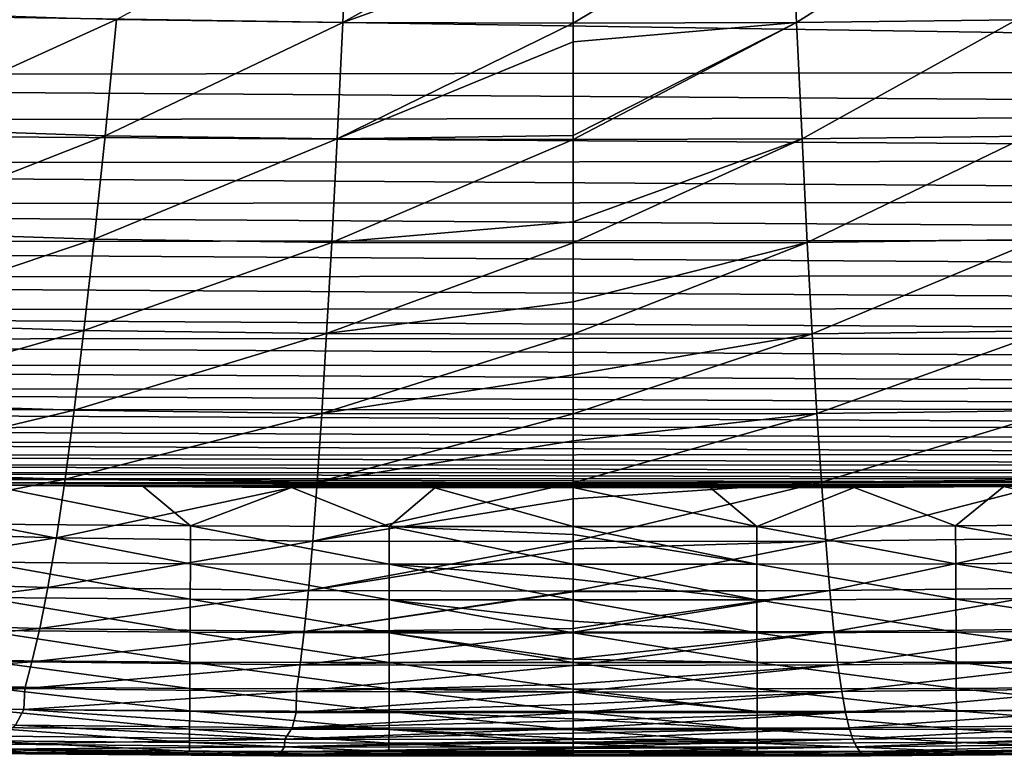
# Model space of a CAD drawing. Header units: metres. Extents: x -36 to 82, y -104 to 104.
# Tile 19 of 245: x -2.07 to 1.61, y -104.45 to -101.69. Entities that reach past the tile are written whole.
import ezdxf

# ---------------------------------------------------------------- set-up
doc = ezdxf.new("R2010")
doc.units = ezdxf.units.M
doc.layers.add('solid_FIT-SHOWER-153_SW0001', color=7, linetype='CONTINUOUS')

msp = doc.modelspace()

# ---------------------------------------------------------------- linework, layer by layer
at = {"layer": 'solid_FIT-SHOWER-153_SW0001'}
for points in [[(-0.838365, -101.215523, -16.269148), (-0.861213, -101.700706, -15.784811), (-1.708898, -101.689301, -15.787334)], [(-0.838365, -101.215523, -16.269148), (0.00001, -101.219521, -16.266888), (-0.861213, -101.700706, -15.784811)], [(0.00001, -101.219521, -16.266888), (0.00001, -101.392021, -16.106647), (-0.861213, -101.700706, -15.784811)], [(0.813884, -101.215683, -16.269104), (0.000009, -101.702614, -15.784487), (0.00001, -101.392021, -16.106647)], [(0.813884, -101.215683, -16.269104), (0.836062, -101.700867, -15.784764), (0.000009, -101.702614, -15.784487)], [(0.813884, -101.215683, -16.269104), (1.615324, -101.205383, -16.271351), (0.836062, -101.700867, -15.784764)], [(1.615324, -101.205383, -16.271351), (1.659486, -101.690361, -15.787118), (0.836062, -101.700867, -15.784764)], [(0.00001, -101.392021, -16.106647), (0.000009, -101.702614, -15.784487), (-0.861213, -101.700706, -15.784811)], [(-11.216462, -101.541397, 16.90811), (10.734815, -101.876396, 16.90811), (11.26066, -101.507156, 16.90811)], [(-11.216462, -101.541397, 16.90811), (-10.68892, -101.904793, 16.90811), (10.734815, -101.876396, 16.90811)], [(-2.538899, -101.661667, -15.792293), (-1.708898, -101.689301, -15.787334), (-2.602985, -102.096252, -15.249377)], [(-1.708898, -101.689301, -15.787334), (-1.751767, -102.124413, -15.244292), (-2.602985, -102.096252, -15.249377)], [(-1.708898, -101.689301, -15.787334), (-0.861213, -101.700706, -15.784811), (-1.751767, -102.124413, -15.244292)], [(-0.861213, -101.700706, -15.784811), (-0.88274, -102.135971, -15.241679), (-1.751767, -102.124413, -15.244292)], [(-0.861213, -101.700706, -15.784811), (0.000009, -101.702614, -15.784487), (-0.88274, -102.135971, -15.241679)], [(0.000009, -101.702614, -15.784487), (0.000008, -101.772507, -15.705195), (-0.88274, -102.135971, -15.241679)], [(0.836062, -101.700867, -15.784764), (0.000007, -102.138062, -15.241178), (0.000007, -102.123146, -15.261921)], [(0.836062, -101.700867, -15.784764), (0.856959, -102.136139, -15.241631), (0.000007, -102.138062, -15.241178)], [(0.836062, -101.700867, -15.784764), (0.000007, -102.123146, -15.261921), (0.000008, -101.772507, -15.705195)], [(0.836062, -101.700867, -15.784764), (0.000008, -101.772507, -15.705195), (0.000009, -101.702614, -15.784487)], [(0.836062, -101.700867, -15.784764), (1.659486, -101.690361, -15.787118), (0.856959, -102.136139, -15.241631)], [(1.659486, -101.690361, -15.787118), (1.701101, -102.125488, -15.244068), (0.856959, -102.136139, -15.241631)], [(0.000008, -101.772507, -15.705195), (0.000007, -102.123146, -15.261921), (-0.88274, -102.135971, -15.241679)], [(-10.68892, -101.904793, 16.90811), (10.443959, -102.047348, 16.90811), (10.734815, -101.876396, 16.90811)], [(-10.68892, -101.904793, 16.90811), (-10.397495, -102.072968, 16.90811), (10.443959, -102.047348, 16.90811)], [(-10.397495, -102.072968, 16.90811), (10.131131, -102.210541, 16.90811), (10.443959, -102.047348, 16.90811)], [(-10.397495, -102.072968, 16.90811), (-10.084416, -102.233337, 16.90811), (10.131131, -102.210541, 16.90811)], [(-2.602985, -102.096252, -15.249377), (-1.751767, -102.124413, -15.244292), (-2.663424, -102.483147, -14.643425)], [(-1.751767, -102.124413, -15.244292), (-1.792201, -102.511681, -14.638274), (-2.663424, -102.483147, -14.643425)], [(-1.751767, -102.124413, -15.244292), (-0.88274, -102.135971, -15.241679), (-1.792201, -102.511681, -14.638274)], [(-0.88274, -102.135971, -15.241679), (-0.903049, -102.523323, -14.635598), (-1.792201, -102.511681, -14.638274)], [(-0.88274, -102.135971, -15.241679), (0.000007, -102.138062, -15.241178), (-0.903049, -102.523323, -14.635598)], [(0.000007, -102.138062, -15.241178), (0.000006, -102.446556, -14.770114), (-0.903049, -102.523323, -14.635598)], [(0.000007, -102.123146, -15.261921), (0.000007, -102.138062, -15.241178), (-0.88274, -102.135971, -15.241679)], [(0.856959, -102.136139, -15.241631), (0.000006, -102.524925, -14.635963), (0.000006, -102.446556, -14.770114)], [(0.856959, -102.136139, -15.241631), (0.876673, -102.523491, -14.635547), (0.000006, -102.524925, -14.635963)], [(0.856959, -102.136139, -15.241631), (0.000006, -102.446556, -14.770114), (0.000007, -102.138062, -15.241178)], [(0.856959, -102.136139, -15.241631), (1.701101, -102.125488, -15.244068), (0.876673, -102.523491, -14.635547)], [(1.701101, -102.125488, -15.244068), (1.740356, -102.512764, -14.638046), (0.876673, -102.523491, -14.635547)], [(-10.084416, -102.233337, 16.90811), (9.797663, -102.365036, 16.90811), (10.131131, -102.210541, 16.90811)], [(-10.084416, -102.233337, 16.90811), (-9.750984, -102.385048, 16.90811), (9.797663, -102.365036, 16.90811)], [(-9.750984, -102.385048, 16.90811), (9.441495, -102.509254, 16.90811), (9.797663, -102.365036, 16.90811)], [(-9.750984, -102.385048, 16.90811), (-9.39534, -102.526588, 16.90811), (9.441495, -102.509254, 16.90811)], [(0.000006, -102.446556, -14.770114), (0.000006, -102.524925, -14.635963), (-0.903049, -102.523323, -14.635598)], [(-9.39534, -102.526588, 16.90811), (9.061759, -102.643005, 16.90811), (9.441495, -102.509254, 16.90811)], [(-2.663424, -102.483147, -14.643425), (-1.792201, -102.511681, -14.638274), (-2.72049, -102.824539, -13.970304)], [(-1.792201, -102.511681, -14.638274), (-1.830404, -102.853317, -13.965151), (-2.72049, -102.824539, -13.970304)], [(-1.792201, -102.511681, -14.638274), (-0.903049, -102.523323, -14.635598), (-1.830404, -102.853317, -13.965151)], [(0.876673, -102.523491, -14.635547), (1.740356, -102.512764, -14.638046), (0.895311, -102.865158, -13.962387)], [(1.740356, -102.512764, -14.638046), (1.77745, -102.854408, -13.96492), (0.895311, -102.865158, -13.962387)], [(-9.39534, -102.526588, 16.90811), (-9.016675, -102.657761, 16.90811), (9.061759, -102.643005, 16.90811)], [(-0.903049, -102.523323, -14.635598), (-0.922247, -102.86499, -13.96244), (-1.830404, -102.853317, -13.965151)], [(-0.903049, -102.523323, -14.635598), (0.000006, -102.524925, -14.635963), (-0.922247, -102.86499, -13.96244)], [(0.000006, -102.524925, -14.635963), (0.000005, -102.746155, -14.218438), (-0.922247, -102.86499, -13.96244)], [(0.876673, -102.523491, -14.635547), (0.000005, -102.866562, -13.963053), (0.000005, -102.746155, -14.218438)], [(0.876673, -102.523491, -14.635547), (0.895311, -102.865158, -13.962387), (0.000005, -102.866562, -13.963053)], [(0.876673, -102.523491, -14.635547), (0.000005, -102.746155, -14.218438), (0.000006, -102.524925, -14.635963)], [(-9.016675, -102.657761, 16.90811), (8.659324, -102.766487, 16.90811), (9.061759, -102.643005, 16.90811)], [(-9.016675, -102.657761, 16.90811), (-8.615799, -102.77877, 16.90811), (8.659324, -102.766487, 16.90811)], [(-8.615799, -102.77877, 16.90811), (8.234726, -102.878685, 16.90811), (8.659324, -102.766487, 16.90811)], [(0.000005, -102.746155, -14.218438), (0.000005, -102.866562, -13.963053), (-0.922247, -102.86499, -13.96244)], [(-8.615799, -102.77877, 16.90811), (-8.193289, -102.888702, 16.90811), (8.234726, -102.878685, 16.90811)], [(-2.72049, -102.824539, -13.970304), (-1.830404, -102.853317, -13.965151), (-2.774487, -103.12281, -13.225921)], [(-8.193289, -102.888702, 16.90811), (7.787905, -102.97908, 16.90811), (8.234726, -102.878685, 16.90811)], [(-1.830404, -102.853317, -13.965151), (-1.866599, -103.151733, -13.220832), (-2.774487, -103.12281, -13.225921)], [(-1.830404, -102.853317, -13.965151), (-0.922247, -102.86499, -13.96244), (-1.866599, -103.151733, -13.220832)], [(-0.922247, -102.86499, -13.96244), (-0.940452, -103.163383, -13.218119), (-1.866599, -103.151733, -13.220832)], [(-0.922247, -102.86499, -13.96244), (0.000005, -102.866562, -13.963053), (-0.940452, -103.163383, -13.218119)], [(0.000005, -102.866562, -13.963053), (0.000004, -103.019257, -13.604486), (-0.940452, -103.163383, -13.218119)], [(0.895311, -102.865158, -13.962387), (0.000004, -103.165131, -13.218465), (0.000004, -103.019257, -13.604486)], [(0.895311, -102.865158, -13.962387), (0.912985, -103.163551, -13.218065), (0.000004, -103.165131, -13.218465)], [(0.895311, -102.865158, -13.962387), (0.000004, -103.019257, -13.604486), (0.000005, -102.866562, -13.963053)], [(0.895311, -102.865158, -13.962387), (1.77745, -102.854408, -13.96492), (0.912985, -103.163551, -13.218065)], [(1.77745, -102.854408, -13.96492), (1.812592, -103.152824, -13.220601), (0.912985, -103.163551, -13.218065)], [(-8.193289, -102.888702, 16.90811), (-7.749405, -102.987053, 16.90811), (7.787905, -102.97908, 16.90811)], [(-7.749405, -102.987053, 16.90811), (7.318922, -103.068199, 16.90811), (7.787905, -102.97908, 16.90811)], [(-7.749405, -102.987053, 16.90811), (-7.283886, -103.074333, 16.90811), (7.318922, -103.068199, 16.90811)], [(0.000004, -103.019257, -13.604486), (0.000004, -103.165131, -13.218465), (-0.940452, -103.163383, -13.218119)], [(-7.283886, -103.074333, 16.90811), (6.828496, -103.146561, 16.90811), (7.318922, -103.068199, 16.90811)], [(-7.283886, -103.074333, 16.90811), (-6.796522, -103.151169, 16.90811), (6.828496, -103.146561, 16.90811)], [(-2.774487, -103.12281, -13.225921), (-1.866599, -103.151733, -13.220832), (-2.825737, -103.380562, -12.406223)], [(-6.796522, -103.151169, 16.90811), (6.316871, -103.213776, 16.90811), (6.828496, -103.146561, 16.90811)], [(-6.796522, -103.151169, 16.90811), (-6.287946, -103.217224, 16.90811), (6.316871, -103.213776, 16.90811)], [(-1.866599, -103.151733, -13.220832), (-1.901019, -103.409546, -12.401274), (-2.825737, -103.380562, -12.406223)], [(-1.866599, -103.151733, -13.220832), (-0.940452, -103.163383, -13.218119), (-1.901019, -103.409546, -12.401274)], [(-0.940452, -103.163383, -13.218119), (-0.957789, -103.421165, -12.3986), (-1.901019, -103.409546, -12.401274)], [(-0.940452, -103.163383, -13.218119), (0.000004, -103.165131, -13.218465), (-0.957789, -103.421165, -12.3986)], [(0.000004, -103.165131, -13.218465), (0.000003, -103.265961, -12.921596), (-0.957789, -103.421165, -12.3986)], [(0.912985, -103.163551, -13.218065), (0.000003, -103.423279, -12.397731), (0.000003, -103.265961, -12.921596)], [(0.912985, -103.163551, -13.218065), (0.929813, -103.421326, -12.398546), (0.000003, -103.423279, -12.397731)], [(0.912985, -103.163551, -13.218065), (0.000003, -103.265961, -12.921596), (0.000004, -103.165131, -13.218465)], [(0.912985, -103.163551, -13.218065), (1.812592, -103.152824, -13.220601), (0.929813, -103.421326, -12.398546)], [(1.812592, -103.152824, -13.220601), (1.846007, -103.410637, -12.401047), (0.929813, -103.421326, -12.398546)], [(-6.287946, -103.217224, 16.90811), (5.783803, -103.270248, 16.90811), (6.316871, -103.213776, 16.90811)], [(-6.287946, -103.217224, 16.90811), (-5.757524, -103.272842, 16.90811), (5.783803, -103.270248, 16.90811)], [(-5.757524, -103.272842, 16.90811), (5.229277, -103.317673, 16.90811), (5.783803, -103.270248, 16.90811)], [(-5.757524, -103.272842, 16.90811), (-5.20314, -103.319626, 16.90811), (5.229277, -103.317673, 16.90811)], [(0.000003, -103.265961, -12.921596), (0.000003, -103.423279, -12.397731), (-0.957789, -103.421165, -12.3986)], [(-5.20314, -103.319626, 16.90811), (4.647318, -103.355835, 16.90811), (5.229277, -103.317673, 16.90811)], [(-5.20314, -103.319626, 16.90811), (-4.615215, -103.35743, 16.90811), (4.647318, -103.355835, 16.90811)], [(-4.615215, -103.35743, 16.90811), (4.043902, -103.384956, 16.90811), (4.647318, -103.355835, 16.90811)], [(-4.615215, -103.35743, 16.90811), (-4.003329, -103.386406, 16.90811), (4.043902, -103.384956, 16.90811)], [(-4.003329, -103.386406, 16.90811), (3.436949, -103.407394, 16.90811), (4.043902, -103.384956, 16.90811)], [(-4.003329, -103.386406, 16.90811), (-3.394108, -103.408638, 16.90811), (3.436949, -103.407394, 16.90811)], [(-2.825737, -103.380562, -12.406223), (-1.901019, -103.409546, -12.401274), (-2.874568, -103.600548, -11.507288)], [(-3.394108, -103.408638, 16.90811), (2.823423, -103.422684, 16.90811), (3.436949, -103.407394, 16.90811)], [(-3.394108, -103.408638, 16.90811), (-2.7908, -103.423508, 16.90811), (2.823423, -103.422684, 16.90811)], [(-1.901019, -103.409546, -12.401274), (-1.933896, -103.629532, -11.502555), (-2.874568, -103.600548, -11.507288)], [(-2.7908, -103.423508, 16.90811), (2.206361, -103.431282, 16.90811), (2.823423, -103.422684, 16.90811)], [(-2.7908, -103.423508, 16.90811), (-2.190157, -103.431641, 16.90811), (2.206361, -103.431282, 16.90811)], [(-2.20618, -103.57856, 16.897514), (-1.431403, -103.584785, 16.897514), (-2.190157, -103.431641, 16.90811)], [(-2.190157, -103.431641, 16.90811), (-1.609067, -103.436981, 16.90811), (2.206361, -103.431282, 16.90811)], [(-1.431403, -103.584785, 16.897514), (-1.609067, -103.436981, 16.90811), (-2.190157, -103.431641, 16.90811)], [(-1.901019, -103.409546, -12.401274), (-0.957789, -103.421165, -12.3986), (-1.933896, -103.629532, -11.502555)], [(-0.957789, -103.421165, -12.3986), (-0.97438, -103.64109, -11.499966), (-1.933896, -103.629532, -11.502555)], [(-1.609067, -103.436981, 16.90811), (1.612785, -103.436958, 16.90811), (2.206361, -103.431282, 16.90811)], [(-1.609067, -103.436981, 16.90811), (-1.053159, -103.440849, 16.90811), (1.612785, -103.436958, 16.90811)], [(-1.431403, -103.584785, 16.897514), (-1.053159, -103.440849, 16.90811), (-1.609067, -103.436981, 16.90811)], [(-1.431403, -103.584785, 16.897514), (-0.68795, -103.586823, 16.897516), (-1.053159, -103.440849, 16.90811)], [(-1.053159, -103.440849, 16.90811), (0.000001, -103.440208, 16.90811), (1.612785, -103.436958, 16.90811)], [(-1.053159, -103.440849, 16.90811), (-0.516803, -103.441925, 16.90811), (0.000001, -103.440208, 16.90811)], [(-0.68795, -103.586823, 16.897516), (-0.516803, -103.441925, 16.90811), (-1.053159, -103.440849, 16.90811)], [(-0.957789, -103.421165, -12.3986), (0.000003, -103.423279, -12.397731), (-0.97438, -103.64109, -11.499966)], [(0.000003, -103.423279, -12.397731), (0.000003, -103.482758, -12.176507), (-0.97438, -103.64109, -11.499966)], [(0.000002, -103.586868, 16.897543), (0.000001, -103.440208, 16.90811), (-0.516803, -103.441925, 16.90811)], [(0.000001, -103.440208, 16.90811), (1.051704, -103.440964, 16.90811), (1.612785, -103.436958, 16.90811)], [(0.000001, -103.440208, 16.90811), (0.514109, -103.442047, 16.90811), (1.051704, -103.440964, 16.90811)], [(0.687955, -103.586823, 16.897516), (0.514109, -103.442047, 16.90811), (0.000001, -103.440208, 16.90811)], [(0.000002, -103.586868, 16.897543), (0.687955, -103.586823, 16.897516), (0.000001, -103.440208, 16.90811)], [(0.929813, -103.421326, -12.398546), (0.000002, -103.64315, -11.499192), (0.000003, -103.482758, -12.176507)], [(0.929813, -103.421326, -12.398546), (0.945913, -103.641251, -11.499913), (0.000002, -103.64315, -11.499192)], [(0.929813, -103.421326, -12.398546), (0.000003, -103.482758, -12.176507), (0.000003, -103.423279, -12.397731)], [(0.929813, -103.421326, -12.398546), (1.846007, -103.410637, -12.401047), (0.945913, -103.641251, -11.499913)], [(1.846007, -103.410637, -12.401047), (1.877922, -103.630623, -11.502336), (0.945913, -103.641251, -11.499913)], [(1.431409, -103.584785, 16.897516), (1.612785, -103.436958, 16.90811), (1.051704, -103.440964, 16.90811)], [(1.431409, -103.584785, 16.897516), (2.206187, -103.578552, 16.897514), (1.612785, -103.436958, 16.90811)], [(2.206187, -103.578552, 16.897514), (2.206361, -103.431282, 16.90811), (1.612785, -103.436958, 16.90811)], [(-0.68795, -103.586823, 16.897516), (0.000002, -103.586868, 16.897543), (-0.516803, -103.441925, 16.90811)], [(0.687955, -103.586823, 16.897516), (1.051704, -103.440964, 16.90811), (0.514109, -103.442047, 16.90811)], [(0.687955, -103.586823, 16.897516), (1.431409, -103.584785, 16.897516), (1.051704, -103.440964, 16.90811)], [(0.000003, -103.482758, -12.176507), (0.000002, -103.64315, -11.499192), (-0.97438, -103.64109, -11.499966)], [(-2.207823, -103.720055, 16.866285), (-1.432087, -103.726288, 16.866287), (-2.20618, -103.57856, 16.897514)], [(-1.432087, -103.726288, 16.866287), (-1.431403, -103.584785, 16.897514), (-2.20618, -103.57856, 16.897514)], [(-1.432087, -103.726288, 16.866287), (-0.688114, -103.728325, 16.866289), (-1.431403, -103.584785, 16.897514)], [(-0.688114, -103.728325, 16.866289), (-0.68795, -103.586823, 16.897516), (-1.431403, -103.584785, 16.897514)], [(-0.688114, -103.728325, 16.866289), (0.000002, -103.728264, 16.866377), (-0.68795, -103.586823, 16.897516)], [(-0.68795, -103.586823, 16.897516), (0.000002, -103.616165, 16.892834), (0.000002, -103.586868, 16.897543)], [(-0.68795, -103.586823, 16.897516), (0.000002, -103.728264, 16.866377), (0.000002, -103.616165, 16.892834)], [(0.688119, -103.728325, 16.866289), (0.687955, -103.586823, 16.897516), (0.000002, -103.586868, 16.897543)], [(0.688119, -103.728325, 16.866289), (0.000002, -103.586868, 16.897543), (0.000002, -103.616165, 16.892834)], [(1.432093, -103.72628, 16.866289), (1.431409, -103.584785, 16.897516), (0.687955, -103.586823, 16.897516)], [(0.688119, -103.728325, 16.866289), (1.432093, -103.72628, 16.866289), (0.687955, -103.586823, 16.897516)], [(2.207829, -103.720055, 16.866285), (2.206187, -103.578552, 16.897514), (1.431409, -103.584785, 16.897516)], [(1.432093, -103.72628, 16.866289), (2.207829, -103.720055, 16.866285), (1.431409, -103.584785, 16.897516)], [(-2.874568, -103.600548, -11.507288), (-1.933896, -103.629532, -11.502555), (-2.921327, -103.785843, -10.52555)], [(0.000002, -103.728264, 16.866377), (0.688119, -103.728325, 16.866289), (0.000002, -103.616165, 16.892834)], [(-1.933896, -103.629532, -11.502555), (-1.965467, -103.814774, -10.521101), (-2.921327, -103.785843, -10.52555)], [(-1.933896, -103.629532, -11.502555), (-0.97438, -103.64109, -11.499966), (-1.965467, -103.814774, -10.521101)], [(-0.97438, -103.64109, -11.499966), (-0.990344, -103.826271, -10.518639), (-1.965467, -103.814774, -10.521101)], [(-0.97438, -103.64109, -11.499966), (0.000002, -103.64315, -11.499192), (-0.990344, -103.826271, -10.518639)], [(0.000002, -103.64315, -11.499192), (0.000002, -103.67086, -11.367995), (-0.990344, -103.826271, -10.518639)], [(0.945913, -103.641251, -11.499913), (0.000001, -103.828308, -10.517855), (0.000002, -103.67086, -11.367995)], [(0.945913, -103.641251, -11.499913), (0.961404, -103.826431, -10.518588), (0.000001, -103.828308, -10.517855)], [(0.945913, -103.641251, -11.499913), (0.000002, -103.67086, -11.367995), (0.000002, -103.64315, -11.499192)], [(0.945913, -103.641251, -11.499913), (1.877922, -103.630623, -11.502336), (0.961404, -103.826431, -10.518588)], [(1.877922, -103.630623, -11.502336), (1.908571, -103.815857, -10.520893), (0.961404, -103.826431, -10.518588)], [(0.000002, -103.67086, -11.367995), (0.000001, -103.828308, -10.517855), (-0.990344, -103.826271, -10.518639)], [(-2.209368, -103.853134, 16.815945), (-1.432729, -103.859367, 16.815952), (-2.207823, -103.720055, 16.866285)], [(-1.432729, -103.859367, 16.815952), (-1.432087, -103.726288, 16.866287), (-2.207823, -103.720055, 16.866285)], [(-1.432729, -103.859367, 16.815952), (-0.688267, -103.861404, 16.815952), (-1.432087, -103.726288, 16.866287)], [(-0.688267, -103.861404, 16.815952), (-0.688114, -103.728325, 16.866289), (-1.432087, -103.726288, 16.866287)], [(-0.688267, -103.861404, 16.815952), (0.000002, -103.861366, 16.816082), (-0.688114, -103.728325, 16.866289)], [(-0.688114, -103.728325, 16.866289), (0.000002, -103.784416, 16.847809), (0.000002, -103.728264, 16.866377)], [(-0.688114, -103.728325, 16.866289), (0.000002, -103.861366, 16.816082), (0.000002, -103.784416, 16.847809)], [(0.688273, -103.861404, 16.815954), (0.688119, -103.728325, 16.866289), (0.000002, -103.728264, 16.866377)], [(0.688273, -103.861404, 16.815954), (0.000002, -103.728264, 16.866377), (0.000002, -103.784416, 16.847809)], [(1.432736, -103.859367, 16.815952), (1.432093, -103.72628, 16.866289), (0.688119, -103.728325, 16.866289)], [(0.688273, -103.861404, 16.815954), (1.432736, -103.859367, 16.815952), (0.688119, -103.728325, 16.866289)], [(2.209374, -103.853134, 16.815947), (2.207829, -103.720055, 16.866285), (1.432093, -103.72628, 16.866289)], [(1.432736, -103.859367, 16.815952), (2.209374, -103.853134, 16.815947), (1.432093, -103.72628, 16.866289)], [(-2.921327, -103.785843, -10.52555), (-1.965467, -103.814774, -10.521101), (-2.966367, -103.939598, -9.457509)], [(0.000002, -103.861366, 16.816082), (0.688273, -103.861404, 16.815954), (0.000002, -103.784416, 16.847809)], [(-1.965467, -103.814774, -10.521101), (-1.995966, -103.968422, -9.453403), (-2.966367, -103.939598, -9.457509)], [(-1.965467, -103.814774, -10.521101), (-0.990344, -103.826271, -10.518639), (-1.995966, -103.968422, -9.453403)], [(-0.990344, -103.826271, -10.518639), (-1.005798, -103.979843, -9.451103), (-1.995966, -103.968422, -9.453403)], [(-0.990344, -103.826271, -10.518639), (0.000001, -103.828308, -10.517855), (-1.005798, -103.979843, -9.451103)], [(0.000001, -103.828308, -10.517855), (0.000001, -103.831902, -10.495991), (-1.005798, -103.979843, -9.451103)], [(0.000001, -103.831902, -10.495991), (0, -103.968262, -9.557805), (-1.005798, -103.979843, -9.451103)], [(0.961404, -103.826431, -10.518588), (0, -103.98185, -9.450465), (0, -103.968262, -9.557805)], [(0.961404, -103.826431, -10.518588), (0.976405, -103.980003, -9.451055), (0, -103.98185, -9.450465)], [(0.961404, -103.826431, -10.518588), (0, -103.968262, -9.557805), (0.000001, -103.831902, -10.495991)], [(0.961404, -103.826431, -10.518588), (0.000001, -103.831902, -10.495991), (0.000001, -103.828308, -10.517855)], [(0.961404, -103.826431, -10.518588), (1.908571, -103.815857, -10.520893), (0.976405, -103.980003, -9.451055)], [(1.908571, -103.815857, -10.520893), (1.938189, -103.969498, -9.453208), (0.976405, -103.980003, -9.451055)], [(-2.210797, -103.976273, 16.748018), (-1.433324, -103.982498, 16.74803), (-2.209368, -103.853134, 16.815945)], [(-1.433324, -103.982498, 16.74803), (-1.432729, -103.859367, 16.815952), (-2.209368, -103.853134, 16.815945)], [(-1.433324, -103.982498, 16.74803), (-0.688409, -103.98455, 16.748032), (-1.432729, -103.859367, 16.815952)], [(-0.688409, -103.98455, 16.748032), (-0.688267, -103.861404, 16.815952), (-1.432729, -103.859367, 16.815952)], [(-0.688409, -103.98455, 16.748032), (0.000002, -103.984695, 16.748093), (-0.688267, -103.861404, 16.815952)], [(-0.688267, -103.861404, 16.815952), (0.000002, -103.941566, 16.774488), (0.000002, -103.861366, 16.816082)], [(-0.688267, -103.861404, 16.815952), (0.000002, -103.984695, 16.748093), (0.000002, -103.941566, 16.774488)], [(0.688415, -103.984543, 16.748032), (0.688273, -103.861404, 16.815954), (0.000002, -103.861366, 16.816082)], [(0.688415, -103.984543, 16.748032), (0.000002, -103.861366, 16.816082), (0.000002, -103.941566, 16.774488)], [(1.43333, -103.982498, 16.74803), (1.432736, -103.859367, 16.815952), (0.688273, -103.861404, 16.815954)], [(0.688415, -103.984543, 16.748032), (1.43333, -103.982498, 16.74803), (0.688273, -103.861404, 16.815954)], [(2.210804, -103.976265, 16.74802), (2.209374, -103.853134, 16.815947), (1.432736, -103.859367, 16.815952)], [(1.43333, -103.982498, 16.74803), (2.210804, -103.976265, 16.74802), (1.432736, -103.859367, 16.815952)], [(-2.966367, -103.939598, -9.457509), (-1.995966, -103.968422, -9.453403), (-3.010007, -104.06498, -8.299666)], [(0.000002, -103.984695, 16.748093), (0.688415, -103.984543, 16.748032), (0.000002, -103.941566, 16.774488)], [(-1.995966, -103.968422, -9.453403), (-2.025608, -104.093628, -8.295949), (-3.010007, -104.06498, -8.299666)], [(-2.212093, -104.087929, 16.66403), (-1.433863, -104.09417, 16.664045), (-2.210797, -103.976273, 16.748018)], [(-1.433863, -104.09417, 16.664045), (-1.433324, -103.982498, 16.74803), (-2.210797, -103.976273, 16.748018)], [(-1.995966, -103.968422, -9.453403), (-1.005798, -103.979843, -9.451103), (-2.025608, -104.093628, -8.295949)], [(-1.005798, -103.979843, -9.451103), (-1.020851, -104.104965, -8.293844), (-2.025608, -104.093628, -8.295949)], [(-1.433863, -104.09417, 16.664045), (-0.688538, -104.096214, 16.664049), (-1.433324, -103.982498, 16.74803)], [(-0.688538, -104.096214, 16.664049), (-0.688409, -103.98455, 16.748032), (-1.433324, -103.982498, 16.74803)], [(-1.005798, -103.979843, -9.451103), (0, -103.98185, -9.450465), (-1.020851, -104.104965, -8.293844)], [(0, -103.98185, -9.450465), (-0.000001, -104.082474, -8.547994), (-1.020851, -104.104965, -8.293844)], [(0, -103.968262, -9.557805), (0, -103.98185, -9.450465), (-1.005798, -103.979843, -9.451103)], [(-0.688538, -104.096214, 16.664049), (0.000002, -104.096436, 16.664066), (-0.688409, -103.98455, 16.748032)], [(-0.688409, -103.98455, 16.748032), (0.000002, -104.083763, 16.674879), (0.000002, -103.984695, 16.748093)], [(-0.688409, -103.98455, 16.748032), (0.000002, -104.096436, 16.664066), (0.000002, -104.083763, 16.674879)], [(0.976405, -103.980003, -9.451055), (-0.000001, -104.106911, -8.293751), (-0.000001, -104.082474, -8.547994)], [(0.976405, -103.980003, -9.451055), (0.991034, -104.105118, -8.293798), (-0.000001, -104.106911, -8.293751)], [(0.976405, -103.980003, -9.451055), (-0.000001, -104.082474, -8.547994), (0, -103.98185, -9.450465)], [(0.688544, -104.096214, 16.664051), (0.688415, -103.984543, 16.748032), (0.000002, -103.984695, 16.748093)], [(0.688544, -104.096214, 16.664051), (0.000002, -103.984695, 16.748093), (0.000002, -104.083763, 16.674879)], [(1.43387, -104.094162, 16.664047), (1.43333, -103.982498, 16.74803), (0.688415, -103.984543, 16.748032)], [(0.688544, -104.096214, 16.664051), (1.43387, -104.094162, 16.664047), (0.688415, -103.984543, 16.748032)], [(0.976405, -103.980003, -9.451055), (1.938189, -103.969498, -9.453208), (0.991034, -104.105118, -8.293798)], [(1.938189, -103.969498, -9.453208), (1.967012, -104.094696, -8.29577), (0.991034, -104.105118, -8.293798)], [(2.2121, -104.087929, 16.664032), (2.210804, -103.976265, 16.74802), (1.43333, -103.982498, 16.74803)], [(1.43387, -104.094162, 16.664047), (2.2121, -104.087929, 16.664032), (1.43333, -103.982498, 16.74803)], [(-3.010007, -104.06498, -8.299666), (-2.025608, -104.093628, -8.295949), (-3.049344, -104.16526, -7.048526)], [(-2.025608, -104.093628, -8.295949), (-2.052409, -104.193588, -7.04524), (-3.049344, -104.16526, -7.048526)], [(-2.213238, -104.1866, 16.565504), (-1.43434, -104.192841, 16.565525), (-2.212093, -104.087929, 16.66403)], [(-1.43434, -104.192841, 16.565525), (-1.433863, -104.09417, 16.664045), (-2.212093, -104.087929, 16.66403)], [(-2.025608, -104.093628, -8.295949), (-1.020851, -104.104965, -8.293844), (-2.052409, -104.193588, -7.04524)], [(-1.43434, -104.192841, 16.565525), (-0.688652, -104.194893, 16.565531), (-1.433863, -104.09417, 16.664045)], [(-0.688652, -104.194893, 16.565531), (-0.688538, -104.096214, 16.664049), (-1.433863, -104.09417, 16.664045)], [(-0.000001, -104.082474, -8.547994), (-0.000001, -104.106911, -8.293751), (-1.020851, -104.104965, -8.293844)], [(-0.688652, -104.194893, 16.565531), (0.000002, -104.195152, 16.565508), (-0.688538, -104.096214, 16.664049)], [(-0.688538, -104.096214, 16.664049), (0.000002, -104.195152, 16.565508), (0.000002, -104.096436, 16.664066)], [(0.000002, -104.096436, 16.664066), (0.688544, -104.096214, 16.664051), (0.000002, -104.083763, 16.674879)], [(0.688658, -104.194893, 16.565531), (0.688544, -104.096214, 16.664051), (0.000002, -104.096436, 16.664066)], [(0.688658, -104.194893, 16.565531), (0.000002, -104.096436, 16.664066), (0.000002, -104.195152, 16.565508)], [(1.434346, -104.192841, 16.565527), (1.43387, -104.094162, 16.664047), (0.688544, -104.096214, 16.664051)], [(0.688658, -104.194893, 16.565531), (1.434346, -104.192841, 16.565527), (0.688544, -104.096214, 16.664051)], [(0.991034, -104.105118, -8.293798), (1.967012, -104.094696, -8.29577), (1.005408, -104.204926, -7.04332)], [(1.967012, -104.094696, -8.29577), (1.995272, -104.194611, -7.045084), (1.005408, -104.204926, -7.04332)], [(2.213245, -104.1866, 16.565506), (2.2121, -104.087929, 16.664032), (1.43387, -104.094162, 16.664047)], [(1.434346, -104.192841, 16.565527), (2.213245, -104.1866, 16.565506), (1.43387, -104.094162, 16.664047)], [(-1.020851, -104.104965, -8.293844), (-1.034491, -104.204781, -7.043361), (-2.052409, -104.193588, -7.04524)], [(-1.020851, -104.104965, -8.293844), (-0.000001, -104.106911, -8.293751), (-1.034491, -104.204781, -7.043361)], [(-0.000001, -104.106911, -8.293751), (-0.000002, -104.176697, -7.462339), (-1.034491, -104.204781, -7.043361)], [(0.991034, -104.105118, -8.293798), (-0.000002, -104.206711, -7.043446), (-0.000002, -104.176697, -7.462339)], [(0.991034, -104.105118, -8.293798), (1.005408, -104.204926, -7.04332), (-0.000002, -104.206711, -7.043446)], [(0.991034, -104.105118, -8.293798), (-0.000002, -104.176697, -7.462339), (-0.000001, -104.106911, -8.293751)], [(-3.049344, -104.16526, -7.048526), (-2.052409, -104.193588, -7.04524), (-3.054153, -104.244675, -5.701015)], [(-0.000002, -104.176697, -7.462339), (-0.000002, -104.206711, -7.043446), (-1.034491, -104.204781, -7.043361)], [(-2.052409, -104.193588, -7.04524), (-2.055723, -104.271736, -5.698246), (-3.054153, -104.244675, -5.701015)], [(-2.214215, -104.270744, 16.453966), (-1.434746, -104.276993, 16.453993), (-2.213238, -104.1866, 16.565504)], [(-1.434746, -104.276993, 16.453993), (-1.43434, -104.192841, 16.565525), (-2.213238, -104.1866, 16.565504)], [(-2.052409, -104.193588, -7.04524), (-1.034491, -104.204781, -7.043361), (-2.055723, -104.271736, -5.698246)], [(-1.034491, -104.204781, -7.043361), (-1.036197, -104.282417, -5.696646), (-2.055723, -104.271736, -5.698246)], [(-1.434746, -104.276993, 16.453993), (-0.688749, -104.279053, 16.453999), (-1.43434, -104.192841, 16.565525)], [(-0.688749, -104.279053, 16.453999), (-0.688652, -104.194893, 16.565531), (-1.43434, -104.192841, 16.565525)], [(-1.034491, -104.204781, -7.043361), (-0.000002, -104.206711, -7.043446), (-1.036197, -104.282417, -5.696646)], [(-0.000002, -104.206711, -7.043446), (-0.000002, -104.253128, -6.293761), (-1.036197, -104.282417, -5.696646)], [(-0.688749, -104.279053, 16.453999), (0.000002, -104.27935, 16.453903), (-0.688652, -104.194893, 16.565531)], [(-0.688652, -104.194893, 16.565531), (0.000002, -104.206825, 16.551857), (0.000002, -104.195152, 16.565508)], [(-0.688652, -104.194893, 16.565531), (0.000002, -104.27935, 16.453903), (0.000002, -104.206825, 16.551857)], [(1.005408, -104.204926, -7.04332), (-0.000003, -104.284233, -5.697776), (-0.000002, -104.253128, -6.293761)], [(1.005408, -104.204926, -7.04332), (1.019594, -104.282501, -5.696622), (-0.000003, -104.284233, -5.697776)], [(1.005408, -104.204926, -7.04332), (-0.000002, -104.253128, -6.293761), (-0.000002, -104.206711, -7.043446)], [(0.688755, -104.279053, 16.454), (0.688658, -104.194893, 16.565531), (0.000002, -104.195152, 16.565508)], [(0.688755, -104.279053, 16.454), (0.000002, -104.195152, 16.565508), (0.000002, -104.206825, 16.551857)], [(0.000002, -104.27935, 16.453903), (0.688755, -104.279053, 16.454), (0.000002, -104.206825, 16.551857)], [(1.434753, -104.276993, 16.453993), (1.434346, -104.192841, 16.565527), (0.688658, -104.194893, 16.565531)], [(0.688755, -104.279053, 16.454), (1.434753, -104.276993, 16.453993), (0.688658, -104.194893, 16.565531)], [(1.005408, -104.204926, -7.04332), (1.995272, -104.194611, -7.045084), (1.019594, -104.282501, -5.696622)], [(1.995272, -104.194611, -7.045084), (2.023108, -104.272301, -5.698162), (1.019594, -104.282501, -5.696622)], [(2.214222, -104.270744, 16.453968), (2.213245, -104.1866, 16.565506), (1.434346, -104.192841, 16.565527)], [(1.434753, -104.276993, 16.453993), (2.214222, -104.270744, 16.453968), (1.434346, -104.192841, 16.565527)], [(-3.054153, -104.244675, -5.701015), (-2.055723, -104.271736, -5.698246), (-2.086382, -104.330147, -4.252666)], [(-2.215005, -104.338852, 16.330936), (-1.435075, -104.3451, 16.330969), (-2.214215, -104.270744, 16.453966)], [(-1.435075, -104.3451, 16.330969), (-1.434746, -104.276993, 16.453993), (-2.214215, -104.270744, 16.453966)], [(-2.055723, -104.271736, -5.698246), (-1.051852, -104.340721, -4.251303), (-2.086382, -104.330147, -4.252666)], [(-2.055723, -104.271736, -5.698246), (-1.036197, -104.282417, -5.696646), (-1.051852, -104.340721, -4.251303)], [(-1.435075, -104.3451, 16.330969), (-0.688828, -104.347168, 16.330978), (-1.434746, -104.276993, 16.453993)], [(-0.688828, -104.347168, 16.330978), (-0.688749, -104.279053, 16.453999), (-1.434746, -104.276993, 16.453993)], [(-1.036197, -104.282417, -5.696646), (-0.000003, -104.284233, -5.697776), (-1.051852, -104.340721, -4.251303)], [(-0.000003, -104.284233, -5.697776), (-0.000003, -104.313599, -5.037259), (-1.051852, -104.340721, -4.251303)], [(-0.000002, -104.253128, -6.293761), (-0.000003, -104.284233, -5.697776), (-1.036197, -104.282417, -5.696646)], [(-0.688828, -104.347168, 16.330978), (0.000002, -104.347534, 16.33069), (-0.688749, -104.279053, 16.453999)], [(-0.688749, -104.279053, 16.453999), (0.000002, -104.306473, 16.409681), (0.000002, -104.27935, 16.453903)], [(-0.688749, -104.279053, 16.453999), (0.000002, -104.347534, 16.33069), (0.000002, -104.306473, 16.409681)], [(1.019594, -104.282501, -5.696622), (-0.000004, -104.342552, -4.252383), (-0.000003, -104.313599, -5.037259)], [(1.019594, -104.282501, -5.696622), (1.033605, -104.340813, -4.251279), (-0.000004, -104.342552, -4.252383)], [(1.019594, -104.282501, -5.696622), (-0.000003, -104.313599, -5.037259), (-0.000003, -104.284233, -5.697776)], [(0.688833, -104.347168, 16.330978), (0.688755, -104.279053, 16.454), (0.000002, -104.27935, 16.453903)], [(0.688833, -104.347168, 16.330978), (0.000002, -104.27935, 16.453903), (0.000002, -104.306473, 16.409681)], [(1.435081, -104.3451, 16.330971), (1.434753, -104.276993, 16.453993), (0.688755, -104.279053, 16.454)], [(0.688833, -104.347168, 16.330978), (1.435081, -104.3451, 16.330971), (0.688755, -104.279053, 16.454)], [(1.019594, -104.282501, -5.696622), (2.023108, -104.272301, -5.698162), (1.033605, -104.340813, -4.251279)], [(2.023108, -104.272301, -5.698162), (2.050554, -104.33075, -4.252587), (1.033605, -104.340813, -4.251279)], [(2.215012, -104.338852, 16.330938), (2.214222, -104.270744, 16.453968), (1.434753, -104.276993, 16.453993)], [(1.435081, -104.3451, 16.330971), (2.215012, -104.338852, 16.330938), (1.434753, -104.276993, 16.453993)], [(-0.000003, -104.313599, -5.037259), (-0.000004, -104.342552, -4.252383), (-1.051852, -104.340721, -4.251303)], [(0.000002, -104.347534, 16.33069), (0.688833, -104.347168, 16.330978), (0.000002, -104.306473, 16.409681)], [(-2.215592, -104.389381, 16.197943), (-1.435319, -104.395645, 16.197983), (-2.215005, -104.338852, 16.330936)], [(-1.435319, -104.395645, 16.197983), (-1.435075, -104.3451, 16.330969), (-2.215005, -104.338852, 16.330936)], [(-2.086382, -104.330147, -4.252666), (-1.078652, -104.38269, -2.704929), (-2.138856, -104.371925, -2.706082)], [(-2.086382, -104.330147, -4.252666), (-1.051852, -104.340721, -4.251303), (-1.078652, -104.38269, -2.704929)], [(-1.435319, -104.395645, 16.197983), (-0.688886, -104.39772, 16.197992), (-1.435075, -104.3451, 16.330969)], [(-0.688886, -104.39772, 16.197992), (-0.688828, -104.347168, 16.330978), (-1.435075, -104.3451, 16.330969)], [(-1.051852, -104.340721, -4.251303), (-0.000004, -104.342552, -4.252383), (-1.078652, -104.38269, -2.704929)], [(-0.000004, -104.342552, -4.252383), (-0.000004, -104.35997, -3.687445), (-1.078652, -104.38269, -2.704929)], [(-0.000004, -104.35997, -3.687445), (-0.000005, -104.384529, -2.707306), (-1.078652, -104.38269, -2.704929)], [(-0.688886, -104.39772, 16.197992), (0.000002, -104.398033, 16.197704), (-0.688828, -104.347168, 16.330978)], [(-0.688828, -104.347168, 16.330978), (0.000002, -104.379829, 16.252565), (0.000002, -104.347534, 16.33069)], [(-0.688828, -104.347168, 16.330978), (0.000002, -104.398033, 16.197704), (0.000002, -104.379829, 16.252565)], [(1.033605, -104.340813, -4.251279), (-0.000005, -104.384529, -2.707306), (-0.000004, -104.35997, -3.687445)], [(1.033605, -104.340813, -4.251279), (1.047449, -104.382835, -2.704899), (-0.000005, -104.384529, -2.707306)], [(1.033605, -104.340813, -4.251279), (-0.000004, -104.35997, -3.687445), (-0.000004, -104.342552, -4.252383)], [(0.688892, -104.39772, 16.197992), (0.688833, -104.347168, 16.330978), (0.000002, -104.347534, 16.33069)], [(0.688892, -104.39772, 16.197992), (0.000002, -104.347534, 16.33069), (0.000002, -104.379829, 16.252565)], [(1.435325, -104.395645, 16.197983), (1.435081, -104.3451, 16.330971), (0.688833, -104.347168, 16.330978)], [(0.688892, -104.39772, 16.197992), (1.435325, -104.395645, 16.197983), (0.688833, -104.347168, 16.330978)], [(1.033605, -104.340813, -4.251279), (2.050554, -104.33075, -4.252587), (1.047449, -104.382835, -2.704899)], [(2.050554, -104.33075, -4.252587), (2.077636, -104.37294, -2.705976), (1.047449, -104.382835, -2.704899)], [(2.215599, -104.389381, 16.197945), (2.215012, -104.338852, 16.330938), (1.435081, -104.3451, 16.330971)], [(1.435325, -104.395645, 16.197983), (2.215599, -104.389381, 16.197945), (1.435081, -104.3451, 16.330971)], [(-2.215592, -104.389381, 16.197943), (-2.215957, -104.420822, 16.056509), (-1.435471, -104.427101, 16.056553)], [(-2.215592, -104.389381, 16.197943), (-1.435471, -104.427101, 16.056553), (-1.435319, -104.395645, 16.197983)], [(-2.138856, -104.371925, -2.706082), (-1.078652, -104.38269, -2.704929), (-2.141597, -104.401253, -1.056007)], [(-1.078652, -104.38269, -2.704929), (-1.080106, -104.411461, -1.055106), (-2.141597, -104.401253, -1.056007)], [(-1.435319, -104.395645, 16.197983), (-1.435471, -104.427101, 16.056553), (-0.688923, -104.429184, 16.056566)], [(-1.435319, -104.395645, 16.197983), (-0.688923, -104.429184, 16.056566), (-0.688886, -104.39772, 16.197992)], [(-1.078652, -104.38269, -2.704929), (-0.000005, -104.384529, -2.707306), (-1.080106, -104.411461, -1.055106)], [(-0.000005, -104.384529, -2.707306), (-0.000005, -104.394196, -2.233972), (-1.080106, -104.411461, -1.055106)], [(-0.000005, -104.394196, -2.233972), (-0.000005, -104.413216, -1.056907), (-1.080106, -104.411461, -1.055106)], [(-0.688886, -104.39772, 16.197992), (-0.688923, -104.429184, 16.056566), (0.000002, -104.42942, 16.056383)], [(-0.688886, -104.39772, 16.197992), (0.000002, -104.424904, 16.084358), (0.000002, -104.398033, 16.197704)], [(-0.688886, -104.39772, 16.197992), (0.000002, -104.42942, 16.056383), (0.000002, -104.424904, 16.084358)], [(1.047449, -104.382835, -2.704899), (-0.000005, -104.413216, -1.056907), (-0.000005, -104.394196, -2.233972)], [(1.047449, -104.382835, -2.704899), (1.061135, -104.411545, -1.055087), (-0.000005, -104.413216, -1.056907)], [(1.047449, -104.382835, -2.704899), (-0.000005, -104.394196, -2.233972), (-0.000005, -104.384529, -2.707306)], [(0.000002, -104.398033, 16.197704), (0.688892, -104.39772, 16.197992), (0.000002, -104.379829, 16.252565)], [(0.688928, -104.429184, 16.056566), (0.688892, -104.39772, 16.197992), (0.000002, -104.398033, 16.197704)], [(0.688928, -104.429184, 16.056566), (0.000002, -104.398033, 16.197704), (0.000002, -104.424904, 16.084358)], [(1.435477, -104.427101, 16.056555), (1.435325, -104.395645, 16.197983), (0.688892, -104.39772, 16.197992)], [(0.688928, -104.429184, 16.056566), (1.435477, -104.427101, 16.056555), (0.688892, -104.39772, 16.197992)], [(1.047449, -104.382835, -2.704899), (2.077636, -104.37294, -2.705976), (1.061135, -104.411545, -1.055087)], [(2.077636, -104.37294, -2.705976), (2.104381, -104.40184, -1.055948), (1.061135, -104.411545, -1.055087)], [(2.215964, -104.420822, 16.056511), (2.215599, -104.389381, 16.197945), (1.435325, -104.395645, 16.197983)], [(1.435477, -104.427101, 16.056555), (2.215964, -104.420822, 16.056511), (1.435325, -104.395645, 16.197983)], [(-2.566955, -104.426674, 15.908314), (-2.011725, -104.433609, 15.908367), (-2.215957, -104.420822, 16.056509)], [(-2.330166, -104.430977, 13.516049), (-2.011725, -104.433609, 15.908367), (-2.566955, -104.426674, 15.908314)], [(-2.330166, -104.430977, 13.516049), (-1.176708, -104.439957, 13.51624), (-2.011725, -104.433609, 15.908367)], [(-1.168138, -104.441933, 11.106005), (-1.176708, -104.439957, 13.51624), (-2.330166, -104.430977, 13.516049)], [(-2.313434, -104.432816, 11.105792), (-1.168138, -104.441933, 11.106005), (-2.330166, -104.430977, 13.516049)], [(-2.313434, -104.432816, 11.105792), (-2.293357, -104.434723, 8.805229), (-1.15785, -104.444031, 8.805474)], [(-2.313434, -104.432816, 11.105792), (-1.15785, -104.444031, 8.805474), (-1.168138, -104.441933, 11.106005)], [(-1.15785, -104.444031, 8.805474), (-2.293357, -104.434723, 8.805229), (-2.205086, -104.436798, 6.61478)], [(-2.218384, -104.435257, 4.534085), (-2.212024, -104.43013, 2.562691), (-1.116166, -104.440071, 2.563229)], [(-1.119463, -104.444695, 4.534481), (-2.218384, -104.435257, 4.534085), (-1.116166, -104.440071, 2.563229)], [(-2.205086, -104.436798, 6.61478), (-2.218384, -104.435257, 4.534085), (-1.119463, -104.444695, 4.534481)], [(-1.476972, -104.437515, 15.908399), (-1.435471, -104.427101, 16.056553), (-2.215957, -104.420822, 16.056509)], [(-2.011725, -104.433609, 15.908367), (-1.476972, -104.437515, 15.908399), (-2.215957, -104.420822, 16.056509)], [(-1.116166, -104.440071, 2.563229), (-2.212024, -104.43013, 2.562691), (-2.165224, -104.419846, 0.699735)], [(-2.141597, -104.401253, -1.056007), (-1.080106, -104.411461, -1.055106), (-2.165224, -104.419846, 0.699735)], [(-1.080106, -104.411461, -1.055106), (-1.092218, -104.429779, 0.700432), (-2.165224, -104.419846, 0.699735)], [(-1.116166, -104.440071, 2.563229), (-2.165224, -104.419846, 0.699735), (-1.092218, -104.429779, 0.700432)], [(-1.176708, -104.439957, 13.51624), (-1.476972, -104.437515, 15.908399), (-2.011725, -104.433609, 15.908367)], [(-1.476972, -104.437515, 15.908399), (-0.961006, -104.439423, 15.908419), (-1.435471, -104.427101, 16.056553)], [(-0.961006, -104.439423, 15.908419), (-0.688923, -104.429184, 16.056566), (-1.435471, -104.427101, 16.056553)], [(-1.116166, -104.440071, 2.563229), (-1.092218, -104.429779, 0.700432), (-0.000006, -104.431465, 0.698334)], [(-0.000006, -104.433784, 1.017392), (-1.116166, -104.440071, 2.563229), (-0.000006, -104.431465, 0.698334)], [(-0.000006, -104.433784, 1.017392), (-0.000007, -104.441742, 2.562625), (-1.116166, -104.440071, 2.563229)], [(-1.080106, -104.411461, -1.055106), (-0.000005, -104.413216, -1.056907), (-1.092218, -104.429779, 0.700432)], [(-0.000005, -104.413216, -1.056907), (-0.000006, -104.418182, -0.667276), (-1.092218, -104.429779, 0.700432)], [(-0.000006, -104.418182, -0.667276), (-0.000006, -104.431465, 0.698334), (-1.092218, -104.429779, 0.700432)], [(-0.961006, -104.439423, 15.908419), (-0.468316, -104.440125, 15.908423), (-0.688923, -104.429184, 16.056566)], [(-0.688923, -104.429184, 16.056566), (0.000002, -104.440231, 15.908416), (0.000002, -104.42942, 16.056383)], [(-0.468316, -104.440125, 15.908423), (0.000002, -104.440231, 15.908416), (-0.688923, -104.429184, 16.056566)], [(1.074657, -104.429848, 0.700449), (-0.000007, -104.441742, 2.562625), (-0.000006, -104.433784, 1.017392)], [(1.074657, -104.429848, 0.700449), (1.087904, -104.440186, 2.563247), (-0.000007, -104.441742, 2.562625)], [(1.061135, -104.411545, -1.055087), (-0.000006, -104.431465, 0.698334), (-0.000006, -104.418182, -0.667276)], [(1.061135, -104.411545, -1.055087), (1.074657, -104.429848, 0.700449), (-0.000006, -104.431465, 0.698334)], [(1.061135, -104.411545, -1.055087), (-0.000006, -104.418182, -0.667276), (-0.000005, -104.413216, -1.056907)], [(1.074657, -104.429848, 0.700449), (-0.000006, -104.433784, 1.017392), (-0.000006, -104.431465, 0.698334)], [(0.000002, -104.42942, 16.056383), (0.688928, -104.429184, 16.056566), (0.000002, -104.424904, 16.084358)], [(0.470997, -104.440117, 15.908424), (0.688928, -104.429184, 16.056566), (0.000002, -104.42942, 16.056383)], [(0.470997, -104.440117, 15.908424), (0.000002, -104.42942, 16.056383), (0.000002, -104.440231, 15.908416)], [(0.470997, -104.440117, 15.908424), (0.964395, -104.439415, 15.908421), (0.688928, -104.429184, 16.056566)], [(0.964395, -104.439415, 15.908421), (1.435477, -104.427101, 16.056555), (0.688928, -104.429184, 16.056566)], [(0.964395, -104.439415, 15.908421), (1.479153, -104.437508, 15.908401), (1.435477, -104.427101, 16.056555)], [(1.061135, -104.411545, -1.055087), (2.104381, -104.40184, -1.055948), (1.074657, -104.429848, 0.700449)], [(2.104381, -104.40184, -1.055948), (2.13079, -104.420372, 0.699782), (1.074657, -104.429848, 0.700449)], [(1.074657, -104.429848, 0.700449), (2.13079, -104.420372, 0.699782), (1.087904, -104.440186, 2.563247)], [(2.13079, -104.420372, 0.699782), (2.15665, -104.430954, 2.562745), (1.087904, -104.440186, 2.563247)], [(1.087904, -104.440186, 2.563247), (2.15665, -104.430954, 2.562745), (1.100711, -104.444763, 4.534493)], [(2.15665, -104.430954, 2.562745), (2.18165, -104.435776, 4.534121), (1.100711, -104.444763, 4.534493)], [(1.100711, -104.444763, 4.534493), (2.18165, -104.435776, 4.534121), (1.112869, -104.445541, 6.615077)], [(2.18165, -104.435776, 4.534121), (2.205384, -104.436798, 6.614797), (1.112869, -104.445541, 6.615077)], [(1.124098, -104.444153, 8.805487), (2.227312, -104.435616, 8.805264), (1.13409, -104.442055, 11.106017)], [(2.205384, -104.436798, 6.614797), (2.227312, -104.435616, 8.805264), (1.124098, -104.444153, 8.805487)], [(1.13409, -104.442055, 11.106017), (2.246831, -104.433685, 11.105825), (1.142413, -104.440079, 13.516253)], [(2.227312, -104.435616, 8.805264), (2.246831, -104.433685, 11.105825), (1.13409, -104.442055, 11.106017)], [(1.142413, -104.440079, 13.516253), (2.263097, -104.431839, 13.516081), (1.479153, -104.437508, 15.908401)], [(2.246831, -104.433685, 11.105825), (2.263097, -104.431839, 13.516081), (1.142413, -104.440079, 13.516253)], [(2.011562, -104.433609, 15.90837), (2.215964, -104.420822, 16.056511), (1.435477, -104.427101, 16.056555)], [(1.479153, -104.437508, 15.908401), (2.011562, -104.433609, 15.90837), (1.435477, -104.427101, 16.056555)], [(2.263097, -104.431839, 13.516081), (2.011562, -104.433609, 15.90837), (1.479153, -104.437508, 15.908401)], [(-1.11271, -104.445549, 6.615069), (-2.205086, -104.436798, 6.61478), (-1.119463, -104.444695, 4.534481)], [(-1.15785, -104.444031, 8.805474), (-2.205086, -104.436798, 6.61478), (-1.11271, -104.445549, 6.615069)], [(-1.176708, -104.439957, 13.51624), (-0.961006, -104.439423, 15.908419), (-1.476972, -104.437515, 15.908399)], [(-1.176708, -104.439957, 13.51624), (-0.000011, -104.441429, 13.515864), (-0.961006, -104.439423, 15.908419)], [(-0.000011, -104.441483, 13.430885), (-0.000011, -104.441429, 13.515864), (-1.176708, -104.439957, 13.51624)], [(-0.00001, -104.443405, 11.105926), (-0.000011, -104.441483, 13.430885), (-1.176708, -104.439957, 13.51624)], [(-1.168138, -104.441933, 11.106005), (-0.00001, -104.443405, 11.105926), (-1.176708, -104.439957, 13.51624)], [(-1.168138, -104.441933, 11.106005), (-1.15785, -104.444031, 8.805474), (-0.000009, -104.445526, 8.805815)], [(-0.000009, -104.445465, 8.873706), (-1.168138, -104.441933, 11.106005), (-0.000009, -104.445526, 8.805815)], [(-0.00001, -104.44342, 11.084774), (-0.00001, -104.443405, 11.105926), (-1.168138, -104.441933, 11.106005)], [(-0.000009, -104.445465, 8.873706), (-0.00001, -104.44342, 11.084774), (-1.168138, -104.441933, 11.106005)], [(-1.15785, -104.444031, 8.805474), (-1.11271, -104.445549, 6.615069), (-0.000009, -104.44696, 6.615323)], [(-0.000009, -104.446907, 6.76286), (-1.15785, -104.444031, 8.805474), (-0.000009, -104.44696, 6.615323)], [(-0.000009, -104.446907, 6.76286), (-0.000009, -104.445526, 8.805815), (-1.15785, -104.444031, 8.805474)], [(-1.119463, -104.444695, 4.534481), (-1.116166, -104.440071, 2.563229), (-0.000007, -104.441742, 2.562625)], [(-0.000007, -104.44265, 2.826837), (-1.119463, -104.444695, 4.534481), (-0.000007, -104.441742, 2.562625)], [(-0.000007, -104.44265, 2.826837), (-0.000008, -104.446243, 4.534341), (-1.119463, -104.444695, 4.534481)], [(-1.11271, -104.445549, 6.615069), (-1.119463, -104.444695, 4.534481), (-0.000008, -104.446243, 4.534341)], [(-0.000008, -104.446465, 4.742098), (-1.11271, -104.445549, 6.615069), (-0.000008, -104.446243, 4.534341)], [(-0.000008, -104.446465, 4.742098), (-0.000009, -104.44696, 6.615323), (-1.11271, -104.445549, 6.615069)], [(-0.000011, -104.441429, 13.515864), (-0.468316, -104.440125, 15.908423), (-0.961006, -104.439423, 15.908419)], [(-0.000011, -104.441429, 13.515864), (0.000002, -104.440231, 15.908416), (-0.468316, -104.440125, 15.908423)], [(1.142413, -104.440079, 13.516253), (0.000002, -104.440231, 15.908416), (-0.000011, -104.441429, 13.515864)], [(1.13409, -104.442055, 11.106017), (1.142413, -104.440079, 13.516253), (-0.000011, -104.441429, 13.515864)], [(1.13409, -104.442055, 11.106017), (-0.000011, -104.441429, 13.515864), (-0.000011, -104.441483, 13.430885)], [(1.13409, -104.442055, 11.106017), (-0.000011, -104.441483, 13.430885), (-0.00001, -104.443405, 11.105926)], [(1.124098, -104.444153, 8.805487), (1.13409, -104.442055, 11.106017), (-0.00001, -104.443405, 11.105926)], [(1.124098, -104.444153, 8.805487), (-0.00001, -104.443405, 11.105926), (-0.00001, -104.44342, 11.084774)], [(1.124098, -104.444153, 8.805487), (-0.00001, -104.44342, 11.084774), (-0.000009, -104.445465, 8.873706)], [(1.124098, -104.444153, 8.805487), (-0.000009, -104.445465, 8.873706), (-0.000009, -104.445526, 8.805815)], [(1.112869, -104.445541, 6.615077), (1.124098, -104.444153, 8.805487), (-0.000009, -104.445526, 8.805815)], [(1.100711, -104.444763, 4.534493), (-0.000009, -104.44696, 6.615323), (-0.000008, -104.446465, 4.742098)], [(1.100711, -104.444763, 4.534493), (1.112869, -104.445541, 6.615077), (-0.000009, -104.44696, 6.615323)], [(1.112869, -104.445541, 6.615077), (-0.000009, -104.445526, 8.805815), (-0.000009, -104.446907, 6.76286)], [(1.112869, -104.445541, 6.615077), (-0.000009, -104.446907, 6.76286), (-0.000009, -104.44696, 6.615323)], [(1.087904, -104.440186, 2.563247), (-0.000008, -104.446243, 4.534341), (-0.000007, -104.44265, 2.826837)], [(1.087904, -104.440186, 2.563247), (1.100711, -104.444763, 4.534493), (-0.000008, -104.446243, 4.534341)], [(1.100711, -104.444763, 4.534493), (-0.000008, -104.446465, 4.742098), (-0.000008, -104.446243, 4.534341)], [(1.087904, -104.440186, 2.563247), (-0.000007, -104.44265, 2.826837), (-0.000007, -104.441742, 2.562625)], [(1.142413, -104.440079, 13.516253), (0.470997, -104.440117, 15.908424), (0.000002, -104.440231, 15.908416)], [(1.142413, -104.440079, 13.516253), (0.964395, -104.439415, 15.908421), (0.470997, -104.440117, 15.908424)], [(1.142413, -104.440079, 13.516253), (1.479153, -104.437508, 15.908401), (0.964395, -104.439415, 15.908421)], [(1.112869, -104.445541, 6.615077), (2.205384, -104.436798, 6.614797), (1.124098, -104.444153, 8.805487)]]:
    msp.add_3dface(points, dxfattribs=at)

doc.saveas('drawing.dxf')
